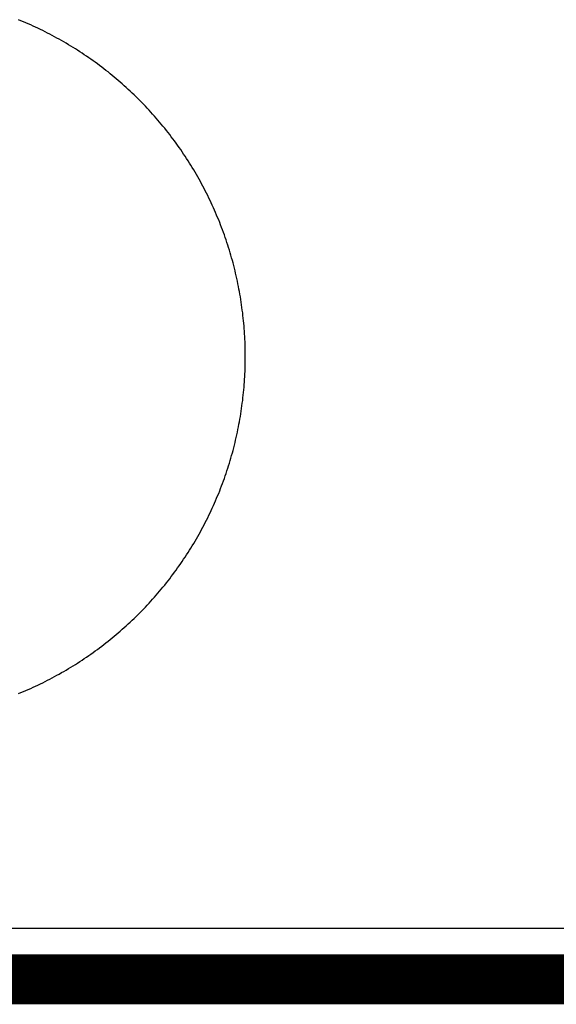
# Model space of a CAD drawing. Header units: millimetres. Extents: x -1.67 to 3.42, y -2.81 to 3.27.
# Tile 4 of 37: x 0.4 to 0.51, y -0.01 to 0.19. Entities that reach past the tile are written whole.
import ezdxf

# ---------------------------------------------------------------- set-up
doc = ezdxf.new("R2010")
doc.units = ezdxf.units.MM
doc.header["$MEASUREMENT"] = 0
for name, color, linetype in [('BottomLayer', 5, 'Continuous'), ('BottomSolder', 6, 'Continuous'), ('Mechanical1', 6, 'Continuous'), ('TopLayer', 1, 'Continuous'), ('TopSolder', 216, 'Continuous')]:
    doc.layers.add(name, color=color, linetype=linetype)

msp = doc.modelspace()

# ---------------------------------------------------------------- linework, layer by layer
at = {"layer": 'BottomLayer'}
for p, q in [((0.39943, 0.19243), (0.39894, 0.19264)), ((0.39993, 0.19223), (0.39943, 0.19243)), ((0.40042, 0.19202), (0.39993, 0.19223)), ((0.40091, 0.1918), (0.40042, 0.19202)), ((0.4014, 0.19159), (0.40091, 0.1918)), ((0.40189, 0.19136), (0.4014, 0.19159)), ((0.40237, 0.19114), (0.40189, 0.19136)), ((0.40286, 0.19091), (0.40237, 0.19114)), ((0.40334, 0.19068), (0.40286, 0.19091)), ((0.40382, 0.19044), (0.40334, 0.19068)), ((0.4043, 0.1902), (0.40382, 0.19044)), ((0.40478, 0.18996), (0.4043, 0.1902)), ((0.40526, 0.18972), (0.40478, 0.18996)), ((0.40573, 0.18947), (0.40526, 0.18972)), ((0.4062, 0.18921), (0.40573, 0.18947)), ((0.40667, 0.18896), (0.4062, 0.18921)), ((0.40714, 0.1887), (0.40667, 0.18896)), ((0.40761, 0.18843), (0.40714, 0.1887)), ((0.40807, 0.18817), (0.40761, 0.18843)), ((0.40854, 0.1879), (0.40807, 0.18817)), ((0.409, 0.18762), (0.40854, 0.1879)), ((0.40945, 0.18735), (0.409, 0.18762)), ((0.40991, 0.18707), (0.40945, 0.18735)), ((0.41037, 0.18678), (0.40991, 0.18707)), ((0.41082, 0.1865), (0.41037, 0.18678)), ((0.41127, 0.18621), (0.41082, 0.1865)), ((0.41172, 0.18591), (0.41127, 0.18621)), ((0.41216, 0.18561), (0.41172, 0.18591)), ((0.41261, 0.18531), (0.41216, 0.18561)), ((0.41305, 0.18501), (0.41261, 0.18531)), ((0.41349, 0.1847), (0.41305, 0.18501)), ((0.41392, 0.1844), (0.41349, 0.1847)), ((0.41436, 0.18408), (0.41392, 0.1844)), ((0.41479, 0.18377), (0.41436, 0.18408)), ((0.41522, 0.18345), (0.41479, 0.18377)), ((0.41565, 0.18312), (0.41522, 0.18345)), ((0.41608, 0.1828), (0.41565, 0.18312)), ((0.4165, 0.18247), (0.41608, 0.1828)), ((0.41692, 0.18214), (0.4165, 0.18247)), ((0.41734, 0.1818), (0.41692, 0.18214)), ((0.41775, 0.18146), (0.41734, 0.1818)), ((0.41817, 0.18112), (0.41775, 0.18146)), ((0.41858, 0.18078), (0.41817, 0.18112)), ((0.41898, 0.18043), (0.41858, 0.18078)), ((0.41939, 0.18008), (0.41898, 0.18043)), ((0.41979, 0.17973), (0.41939, 0.18008)), ((0.42019, 0.17937), (0.41979, 0.17973)), ((0.42059, 0.17901), (0.42019, 0.17937)), ((0.42099, 0.17865), (0.42059, 0.17901)), ((0.42138, 0.17829), (0.42099, 0.17865)), ((0.42177, 0.17792), (0.42138, 0.17829)), ((0.42216, 0.17755), (0.42177, 0.17792)), ((0.42254, 0.17718), (0.42216, 0.17755)), ((0.42292, 0.1768), (0.42254, 0.17718)), ((0.4233, 0.17642), (0.42292, 0.1768)), ((0.42368, 0.17604), (0.4233, 0.17642)), ((0.42405, 0.17566), (0.42368, 0.17604)), ((0.42442, 0.17527), (0.42405, 0.17566)), ((0.42479, 0.17488), (0.42442, 0.17527)), ((0.42515, 0.17449), (0.42479, 0.17488)), ((0.42551, 0.17409), (0.42515, 0.17449)), ((0.42587, 0.17369), (0.42551, 0.17409)), ((0.42623, 0.17329), (0.42587, 0.17369)), ((0.42658, 0.17289), (0.42623, 0.17329)), ((0.42693, 0.17248), (0.42658, 0.17289)), ((0.42728, 0.17208), (0.42693, 0.17248)), ((0.42762, 0.17167), (0.42728, 0.17208)), ((0.42796, 0.17125), (0.42762, 0.17167)), ((0.4283, 0.17084), (0.42796, 0.17125)), ((0.42864, 0.17042), (0.4283, 0.17084)), ((0.42897, 0.17), (0.42864, 0.17042)), ((0.4293, 0.16958), (0.42897, 0.17)), ((0.42962, 0.16915), (0.4293, 0.16958)), ((0.42995, 0.16872), (0.42962, 0.16915)), ((0.43027, 0.16829), (0.42995, 0.16872)), ((0.43058, 0.16786), (0.43027, 0.16829)), ((0.43089, 0.16742), (0.43058, 0.16786)), ((0.4312, 0.16699), (0.43089, 0.16742)), ((0.43151, 0.16655), (0.4312, 0.16699)), ((0.43181, 0.16611), (0.43151, 0.16655)), ((0.43211, 0.16566), (0.43181, 0.16611)), ((0.43241, 0.16522), (0.43211, 0.16566)), ((0.43271, 0.16477), (0.43241, 0.16522)), ((0.433, 0.16432), (0.43271, 0.16477)), ((0.43328, 0.16387), (0.433, 0.16432)), ((0.43357, 0.16341), (0.43328, 0.16387)), ((0.43385, 0.16295), (0.43357, 0.16341)), ((0.43412, 0.1625), (0.43385, 0.16295)), ((0.4344, 0.16204), (0.43412, 0.1625)), ((0.43467, 0.16157), (0.4344, 0.16204)), ((0.43493, 0.16111), (0.43467, 0.16157)), ((0.4352, 0.16064), (0.43493, 0.16111)), ((0.43546, 0.16017), (0.4352, 0.16064)), ((0.43571, 0.1597), (0.43546, 0.16017)), ((0.43597, 0.15923), (0.43571, 0.1597)), ((0.43622, 0.15876), (0.43597, 0.15923)), ((0.43646, 0.15828), (0.43622, 0.15876)), ((0.4367, 0.1578), (0.43646, 0.15828)), ((0.43694, 0.15732), (0.4367, 0.1578)), ((0.43718, 0.15684), (0.43694, 0.15732)), ((0.43741, 0.15636), (0.43718, 0.15684)), ((0.43764, 0.15587), (0.43741, 0.15636)), ((0.43786, 0.15539), (0.43764, 0.15587)), ((0.43809, 0.1549), (0.43786, 0.15539)), ((0.4383, 0.15441), (0.43809, 0.1549)), ((0.43852, 0.15392), (0.4383, 0.15441)), ((0.43873, 0.15343), (0.43852, 0.15392)), ((0.43893, 0.15293), (0.43873, 0.15343)), ((0.43914, 0.15244), (0.43893, 0.15293)), ((0.43934, 0.15194), (0.43914, 0.15244)), ((0.43953, 0.15144), (0.43934, 0.15194)), ((0.43973, 0.15094), (0.43953, 0.15144)), ((0.43991, 0.15044), (0.43973, 0.15094)), ((0.4401, 0.14994), (0.43991, 0.15044)), ((0.44028, 0.14943), (0.4401, 0.14994)), ((0.44046, 0.14893), (0.44028, 0.14943)), ((0.44063, 0.14842), (0.44046, 0.14893)), ((0.4408, 0.14791), (0.44063, 0.14842)), ((0.44097, 0.1474), (0.4408, 0.14791)), ((0.44113, 0.14689), (0.44097, 0.1474)), ((0.44129, 0.14638), (0.44113, 0.14689)), ((0.44144, 0.14587), (0.44129, 0.14638)), ((0.4416, 0.14535), (0.44144, 0.14587)), ((0.44174, 0.14484), (0.4416, 0.14535)), ((0.44189, 0.14432), (0.44174, 0.14484)), ((0.44203, 0.14381), (0.44189, 0.14432)), ((0.44216, 0.14329), (0.44203, 0.14381)), ((0.44229, 0.14277), (0.44216, 0.14329)), ((0.44242, 0.14225), (0.44229, 0.14277)), ((0.44255, 0.14173), (0.44242, 0.14225)), ((0.44267, 0.1412), (0.44255, 0.14173)), ((0.44279, 0.14068), (0.44267, 0.1412)), ((0.4429, 0.14016), (0.44279, 0.14068)), ((0.44301, 0.13963), (0.4429, 0.14016)), ((0.44311, 0.13911), (0.44301, 0.13963)), ((0.44322, 0.13858), (0.44311, 0.13911)), ((0.44331, 0.13806), (0.44322, 0.13858)), ((0.44341, 0.13753), (0.44331, 0.13806)), ((0.4435, 0.137), (0.44341, 0.13753)), ((0.44358, 0.13647), (0.4435, 0.137)), ((0.44367, 0.13594), (0.44358, 0.13647)), ((0.44374, 0.13541), (0.44367, 0.13594)), ((0.44382, 0.13488), (0.44374, 0.13541)), ((0.44389, 0.13435), (0.44382, 0.13488)), ((0.44396, 0.13382), (0.44389, 0.13435)), ((0.44402, 0.13329), (0.44396, 0.13382)), ((0.44408, 0.13275), (0.44402, 0.13329)), ((0.44413, 0.13222), (0.44408, 0.13275)), ((0.44418, 0.13169), (0.44413, 0.13222)), ((0.44423, 0.13115), (0.44418, 0.13169)), ((0.44427, 0.13062), (0.44423, 0.13115)), ((0.44431, 0.13009), (0.44427, 0.13062)), ((0.44435, 0.12955), (0.44431, 0.13009)), ((0.44438, 0.12902), (0.44435, 0.12955)), ((0.44441, 0.12848), (0.44438, 0.12902)), ((0.44443, 0.12795), (0.44441, 0.12848)), ((0.44445, 0.12741), (0.44443, 0.12795)), ((0.44447, 0.12687), (0.44445, 0.12741)), ((0.44448, 0.12634), (0.44447, 0.12687)), ((0.44449, 0.1258), (0.44448, 0.12634)), ((0.44449, 0.12527), (0.44449, 0.1258)), ((0.44449, 0.12473), (0.44449, 0.12527)), ((0.44449, 0.1242), (0.44449, 0.12473)), ((0.44443, 0.12205), (0.44445, 0.12259)), ((0.44445, 0.12259), (0.44447, 0.12312)), ((0.44447, 0.12312), (0.44448, 0.12366)), ((0.44448, 0.12366), (0.44449, 0.1242)), ((0.44435, 0.12045), (0.44438, 0.12098)), ((0.44438, 0.12098), (0.44441, 0.12152)), ((0.44441, 0.12152), (0.44443, 0.12205)), ((0.44418, 0.11831), (0.44423, 0.11885)), ((0.44423, 0.11885), (0.44427, 0.11938)), ((0.44427, 0.11938), (0.44431, 0.11991)), ((0.44431, 0.11991), (0.44435, 0.12045)), ((0.44396, 0.11618), (0.44402, 0.11671)), ((0.44402, 0.11671), (0.44408, 0.11725)), ((0.44408, 0.11725), (0.44413, 0.11778)), ((0.44413, 0.11778), (0.44418, 0.11831)), ((0.44374, 0.11459), (0.44382, 0.11512)), ((0.44382, 0.11512), (0.44389, 0.11565)), ((0.44389, 0.11565), (0.44396, 0.11618)), ((0.44341, 0.11247), (0.4435, 0.113)), ((0.4435, 0.113), (0.44358, 0.11353)), ((0.44358, 0.11353), (0.44367, 0.11406)), ((0.44367, 0.11406), (0.44374, 0.11459)), ((0.44301, 0.11037), (0.44311, 0.11089)), ((0.44311, 0.11089), (0.44322, 0.11142)), ((0.44322, 0.11142), (0.44331, 0.11194)), ((0.44331, 0.11194), (0.44341, 0.11247)), ((0.44255, 0.10827), (0.44267, 0.1088)), ((0.44267, 0.1088), (0.44279, 0.10932)), ((0.44279, 0.10932), (0.4429, 0.10984)), ((0.4429, 0.10984), (0.44301, 0.11037)), ((0.44216, 0.10671), (0.44229, 0.10723)), ((0.44229, 0.10723), (0.44242, 0.10775)), ((0.44242, 0.10775), (0.44255, 0.10827)), ((0.4416, 0.10465), (0.44174, 0.10516)), ((0.44174, 0.10516), (0.44189, 0.10568)), ((0.44189, 0.10568), (0.44203, 0.10619)), ((0.44203, 0.10619), (0.44216, 0.10671)), ((0.44097, 0.1026), (0.44113, 0.10311)), ((0.44113, 0.10311), (0.44129, 0.10362)), ((0.44129, 0.10362), (0.44144, 0.10413)), ((0.44144, 0.10413), (0.4416, 0.10465)), ((0.44028, 0.10057), (0.44046, 0.10107)), ((0.44046, 0.10107), (0.44063, 0.10158)), ((0.44063, 0.10158), (0.4408, 0.10209)), ((0.4408, 0.10209), (0.44097, 0.1026)), ((0.43953, 0.09856), (0.43973, 0.09906)), ((0.43973, 0.09906), (0.43991, 0.09956)), ((0.43991, 0.09956), (0.4401, 0.10006)), ((0.4401, 0.10006), (0.44028, 0.10057)), ((0.43873, 0.09657), (0.43893, 0.09707)), ((0.43893, 0.09707), (0.43914, 0.09756)), ((0.43914, 0.09756), (0.43934, 0.09806)), ((0.43934, 0.09806), (0.43953, 0.09856)), ((0.43786, 0.09461), (0.43809, 0.0951)), ((0.43809, 0.0951), (0.4383, 0.09559)), ((0.4383, 0.09559), (0.43852, 0.09608)), ((0.43852, 0.09608), (0.43873, 0.09657)), ((0.43694, 0.09268), (0.43718, 0.09316)), ((0.43718, 0.09316), (0.43741, 0.09364)), ((0.43741, 0.09364), (0.43764, 0.09413)), ((0.43764, 0.09413), (0.43786, 0.09461)), ((0.43597, 0.09077), (0.43622, 0.09124)), ((0.43622, 0.09124), (0.43646, 0.09172)), ((0.43646, 0.09172), (0.4367, 0.0922)), ((0.4367, 0.0922), (0.43694, 0.09268)), ((0.43493, 0.08889), (0.4352, 0.08936)), ((0.4352, 0.08936), (0.43546, 0.08983)), ((0.43546, 0.08983), (0.43571, 0.0903)), ((0.43571, 0.0903), (0.43597, 0.09077)), ((0.43357, 0.08659), (0.43385, 0.08705)), ((0.43385, 0.08705), (0.43412, 0.0875)), ((0.43412, 0.0875), (0.4344, 0.08796)), ((0.4344, 0.08796), (0.43467, 0.08843)), ((0.43467, 0.08843), (0.43493, 0.08889)), ((0.43241, 0.08478), (0.43271, 0.08523)), ((0.43271, 0.08523), (0.433, 0.08568)), ((0.433, 0.08568), (0.43328, 0.08613)), ((0.43328, 0.08613), (0.43357, 0.08659)), ((0.43089, 0.08258), (0.4312, 0.08301)), ((0.4312, 0.08301), (0.43151, 0.08345)), ((0.43151, 0.08345), (0.43181, 0.08389)), ((0.43181, 0.08389), (0.43211, 0.08434)), ((0.43211, 0.08434), (0.43241, 0.08478)), ((0.42962, 0.08085), (0.42995, 0.08128)), ((0.42995, 0.08128), (0.43027, 0.08171)), ((0.43027, 0.08171), (0.43058, 0.08214)), ((0.43058, 0.08214), (0.43089, 0.08258)), ((0.42796, 0.07875), (0.4283, 0.07916)), ((0.4283, 0.07916), (0.42864, 0.07958)), ((0.42864, 0.07958), (0.42897, 0.08)), ((0.42897, 0.08), (0.4293, 0.08042)), ((0.4293, 0.08042), (0.42962, 0.08085)), ((0.42623, 0.07671), (0.42658, 0.07711)), ((0.42658, 0.07711), (0.42693, 0.07752)), ((0.42693, 0.07752), (0.42728, 0.07792)), ((0.42728, 0.07792), (0.42762, 0.07833)), ((0.42762, 0.07833), (0.42796, 0.07875)), ((0.42442, 0.07473), (0.42479, 0.07512)), ((0.42479, 0.07512), (0.42515, 0.07551)), ((0.42515, 0.07551), (0.42551, 0.07591)), ((0.42551, 0.07591), (0.42587, 0.07631)), ((0.42587, 0.07631), (0.42623, 0.07671)), ((0.42254, 0.07282), (0.42292, 0.0732)), ((0.42292, 0.0732), (0.4233, 0.07358)), ((0.4233, 0.07358), (0.42368, 0.07396)), ((0.42368, 0.07396), (0.42405, 0.07434)), ((0.42405, 0.07434), (0.42442, 0.07473)), ((0.42059, 0.07099), (0.42099, 0.07135)), ((0.42099, 0.07135), (0.42138, 0.07171)), ((0.42138, 0.07171), (0.42177, 0.07208)), ((0.42177, 0.07208), (0.42216, 0.07245)), ((0.42216, 0.07245), (0.42254, 0.07282)), ((0.41817, 0.06888), (0.41858, 0.06922)), ((0.41858, 0.06922), (0.41898, 0.06957)), ((0.41898, 0.06957), (0.41939, 0.06992)), ((0.41939, 0.06992), (0.41979, 0.07027)), ((0.41979, 0.07027), (0.42019, 0.07063)), ((0.42019, 0.07063), (0.42059, 0.07099)), ((0.41565, 0.06688), (0.41608, 0.0672)), ((0.41608, 0.0672), (0.4165, 0.06753)), ((0.4165, 0.06753), (0.41692, 0.06786)), ((0.41692, 0.06786), (0.41734, 0.0682)), ((0.41734, 0.0682), (0.41775, 0.06854)), ((0.41775, 0.06854), (0.41817, 0.06888)), ((0.41305, 0.06499), (0.41349, 0.0653)), ((0.41349, 0.0653), (0.41392, 0.0656)), ((0.41392, 0.0656), (0.41436, 0.06592)), ((0.41436, 0.06592), (0.41479, 0.06623)), ((0.41479, 0.06623), (0.41522, 0.06655)), ((0.41522, 0.06655), (0.41565, 0.06688)), ((0.41037, 0.06322), (0.41082, 0.0635)), ((0.41082, 0.0635), (0.41127, 0.06379)), ((0.41127, 0.06379), (0.41172, 0.06409)), ((0.41172, 0.06409), (0.41216, 0.06439)), ((0.41216, 0.06439), (0.41261, 0.06469)), ((0.41261, 0.06469), (0.41305, 0.06499)), ((0.40667, 0.06104), (0.40714, 0.0613)), ((0.40714, 0.0613), (0.40761, 0.06157)), ((0.40761, 0.06157), (0.40807, 0.06183)), ((0.40807, 0.06183), (0.40854, 0.0621)), ((0.40854, 0.0621), (0.409, 0.06238)), ((0.409, 0.06238), (0.40945, 0.06265)), ((0.40945, 0.06265), (0.40991, 0.06293)), ((0.40991, 0.06293), (0.41037, 0.06322)), ((0.40286, 0.05909), (0.40334, 0.05932)), ((0.40334, 0.05932), (0.40382, 0.05956)), ((0.40382, 0.05956), (0.4043, 0.0598)), ((0.4043, 0.0598), (0.40478, 0.06004)), ((0.40478, 0.06004), (0.40526, 0.06028)), ((0.40526, 0.06028), (0.40573, 0.06053)), ((0.40573, 0.06053), (0.4062, 0.06079)), ((0.4062, 0.06079), (0.40667, 0.06104)), ((0.39894, 0.05736), (0.39943, 0.05757)), ((0.39943, 0.05757), (0.39993, 0.05777)), ((0.39993, 0.05777), (0.40042, 0.05798)), ((0.40042, 0.05798), (0.40091, 0.0582)), ((0.40091, 0.0582), (0.4014, 0.05841)), ((0.4014, 0.05841), (0.40189, 0.05864)), ((0.40189, 0.05864), (0.40237, 0.05886)), ((0.40237, 0.05886), (0.40286, 0.05909)), ((1.4898, 0.0102), (0.0102, 0.0102))]:
    msp.add_line(p, q, dxfattribs=at)
at = {"layer": 'BottomSolder'}
msp.add_line((1.5, 0), (0, 0), dxfattribs=at)
at = {"layer": 'Mechanical1', "const_width": 0.01}
msp.add_lwpolyline([(0, 0), (1.5, 0)], dxfattribs=at)
at = {"layer": 'TopLayer'}
for p, q in [((0.39943, 0.19243), (0.39894, 0.19264)), ((0.39993, 0.19223), (0.39943, 0.19243)), ((0.40042, 0.19202), (0.39993, 0.19223)), ((0.40091, 0.1918), (0.40042, 0.19202)), ((0.4014, 0.19159), (0.40091, 0.1918)), ((0.40189, 0.19136), (0.4014, 0.19159)), ((0.40237, 0.19114), (0.40189, 0.19136)), ((0.40286, 0.19091), (0.40237, 0.19114)), ((0.40334, 0.19068), (0.40286, 0.19091)), ((0.40382, 0.19044), (0.40334, 0.19068)), ((0.4043, 0.1902), (0.40382, 0.19044)), ((0.40478, 0.18996), (0.4043, 0.1902)), ((0.40526, 0.18972), (0.40478, 0.18996)), ((0.40573, 0.18947), (0.40526, 0.18972)), ((0.4062, 0.18921), (0.40573, 0.18947)), ((0.40667, 0.18896), (0.4062, 0.18921)), ((0.40714, 0.1887), (0.40667, 0.18896)), ((0.40761, 0.18843), (0.40714, 0.1887)), ((0.40807, 0.18817), (0.40761, 0.18843)), ((0.40854, 0.1879), (0.40807, 0.18817)), ((0.409, 0.18762), (0.40854, 0.1879)), ((0.40945, 0.18735), (0.409, 0.18762)), ((0.40991, 0.18707), (0.40945, 0.18735)), ((0.41037, 0.18678), (0.40991, 0.18707)), ((0.41082, 0.1865), (0.41037, 0.18678)), ((0.41127, 0.18621), (0.41082, 0.1865)), ((0.41172, 0.18591), (0.41127, 0.18621)), ((0.41216, 0.18561), (0.41172, 0.18591)), ((0.41261, 0.18531), (0.41216, 0.18561)), ((0.41305, 0.18501), (0.41261, 0.18531)), ((0.41349, 0.1847), (0.41305, 0.18501)), ((0.41392, 0.1844), (0.41349, 0.1847)), ((0.41436, 0.18408), (0.41392, 0.1844)), ((0.41479, 0.18377), (0.41436, 0.18408)), ((0.41522, 0.18345), (0.41479, 0.18377)), ((0.41565, 0.18312), (0.41522, 0.18345)), ((0.41608, 0.1828), (0.41565, 0.18312)), ((0.4165, 0.18247), (0.41608, 0.1828)), ((0.41692, 0.18214), (0.4165, 0.18247)), ((0.41734, 0.1818), (0.41692, 0.18214)), ((0.41775, 0.18146), (0.41734, 0.1818)), ((0.41817, 0.18112), (0.41775, 0.18146)), ((0.41858, 0.18078), (0.41817, 0.18112)), ((0.41898, 0.18043), (0.41858, 0.18078)), ((0.41939, 0.18008), (0.41898, 0.18043)), ((0.41979, 0.17973), (0.41939, 0.18008)), ((0.42019, 0.17937), (0.41979, 0.17973)), ((0.42059, 0.17901), (0.42019, 0.17937)), ((0.42099, 0.17865), (0.42059, 0.17901)), ((0.42138, 0.17829), (0.42099, 0.17865)), ((0.42177, 0.17792), (0.42138, 0.17829)), ((0.42216, 0.17755), (0.42177, 0.17792)), ((0.42254, 0.17718), (0.42216, 0.17755)), ((0.42292, 0.1768), (0.42254, 0.17718)), ((0.4233, 0.17642), (0.42292, 0.1768)), ((0.42368, 0.17604), (0.4233, 0.17642)), ((0.42405, 0.17566), (0.42368, 0.17604)), ((0.42442, 0.17527), (0.42405, 0.17566)), ((0.42479, 0.17488), (0.42442, 0.17527)), ((0.42515, 0.17449), (0.42479, 0.17488)), ((0.42551, 0.17409), (0.42515, 0.17449)), ((0.42587, 0.17369), (0.42551, 0.17409)), ((0.42623, 0.17329), (0.42587, 0.17369)), ((0.42658, 0.17289), (0.42623, 0.17329)), ((0.42693, 0.17248), (0.42658, 0.17289)), ((0.42728, 0.17208), (0.42693, 0.17248)), ((0.42762, 0.17167), (0.42728, 0.17208)), ((0.42796, 0.17125), (0.42762, 0.17167)), ((0.4283, 0.17084), (0.42796, 0.17125)), ((0.42864, 0.17042), (0.4283, 0.17084)), ((0.42897, 0.17), (0.42864, 0.17042)), ((0.4293, 0.16958), (0.42897, 0.17)), ((0.42962, 0.16915), (0.4293, 0.16958)), ((0.42995, 0.16872), (0.42962, 0.16915)), ((0.43027, 0.16829), (0.42995, 0.16872)), ((0.43058, 0.16786), (0.43027, 0.16829)), ((0.43089, 0.16742), (0.43058, 0.16786)), ((0.4312, 0.16699), (0.43089, 0.16742)), ((0.43151, 0.16655), (0.4312, 0.16699)), ((0.43181, 0.16611), (0.43151, 0.16655)), ((0.43211, 0.16566), (0.43181, 0.16611)), ((0.43241, 0.16522), (0.43211, 0.16566)), ((0.43271, 0.16477), (0.43241, 0.16522)), ((0.433, 0.16432), (0.43271, 0.16477)), ((0.43328, 0.16387), (0.433, 0.16432)), ((0.43357, 0.16341), (0.43328, 0.16387)), ((0.43385, 0.16295), (0.43357, 0.16341)), ((0.43412, 0.1625), (0.43385, 0.16295)), ((0.4344, 0.16204), (0.43412, 0.1625)), ((0.43467, 0.16157), (0.4344, 0.16204)), ((0.43493, 0.16111), (0.43467, 0.16157)), ((0.4352, 0.16064), (0.43493, 0.16111)), ((0.43546, 0.16017), (0.4352, 0.16064)), ((0.43571, 0.1597), (0.43546, 0.16017)), ((0.43597, 0.15923), (0.43571, 0.1597)), ((0.43622, 0.15876), (0.43597, 0.15923)), ((0.43646, 0.15828), (0.43622, 0.15876)), ((0.4367, 0.1578), (0.43646, 0.15828)), ((0.43694, 0.15732), (0.4367, 0.1578)), ((0.43718, 0.15684), (0.43694, 0.15732)), ((0.43741, 0.15636), (0.43718, 0.15684)), ((0.43764, 0.15587), (0.43741, 0.15636)), ((0.43786, 0.15539), (0.43764, 0.15587)), ((0.43809, 0.1549), (0.43786, 0.15539)), ((0.4383, 0.15441), (0.43809, 0.1549)), ((0.43852, 0.15392), (0.4383, 0.15441)), ((0.43873, 0.15343), (0.43852, 0.15392)), ((0.43893, 0.15293), (0.43873, 0.15343)), ((0.43914, 0.15244), (0.43893, 0.15293)), ((0.43934, 0.15194), (0.43914, 0.15244)), ((0.43953, 0.15144), (0.43934, 0.15194)), ((0.43973, 0.15094), (0.43953, 0.15144)), ((0.43991, 0.15044), (0.43973, 0.15094)), ((0.4401, 0.14994), (0.43991, 0.15044)), ((0.44028, 0.14943), (0.4401, 0.14994)), ((0.44046, 0.14893), (0.44028, 0.14943)), ((0.44063, 0.14842), (0.44046, 0.14893)), ((0.4408, 0.14791), (0.44063, 0.14842)), ((0.44097, 0.1474), (0.4408, 0.14791)), ((0.44113, 0.14689), (0.44097, 0.1474)), ((0.44129, 0.14638), (0.44113, 0.14689)), ((0.44144, 0.14587), (0.44129, 0.14638)), ((0.4416, 0.14535), (0.44144, 0.14587)), ((0.44174, 0.14484), (0.4416, 0.14535)), ((0.44189, 0.14432), (0.44174, 0.14484)), ((0.44203, 0.14381), (0.44189, 0.14432)), ((0.44216, 0.14329), (0.44203, 0.14381)), ((0.44229, 0.14277), (0.44216, 0.14329)), ((0.44242, 0.14225), (0.44229, 0.14277)), ((0.44255, 0.14173), (0.44242, 0.14225)), ((0.44267, 0.1412), (0.44255, 0.14173)), ((0.44279, 0.14068), (0.44267, 0.1412)), ((0.4429, 0.14016), (0.44279, 0.14068)), ((0.44301, 0.13963), (0.4429, 0.14016)), ((0.44311, 0.13911), (0.44301, 0.13963)), ((0.44322, 0.13858), (0.44311, 0.13911)), ((0.44331, 0.13806), (0.44322, 0.13858)), ((0.44341, 0.13753), (0.44331, 0.13806)), ((0.4435, 0.137), (0.44341, 0.13753)), ((0.44358, 0.13647), (0.4435, 0.137)), ((0.44367, 0.13594), (0.44358, 0.13647)), ((0.44374, 0.13541), (0.44367, 0.13594)), ((0.44382, 0.13488), (0.44374, 0.13541)), ((0.44389, 0.13435), (0.44382, 0.13488)), ((0.44396, 0.13382), (0.44389, 0.13435)), ((0.44402, 0.13329), (0.44396, 0.13382)), ((0.44408, 0.13275), (0.44402, 0.13329)), ((0.44413, 0.13222), (0.44408, 0.13275)), ((0.44418, 0.13169), (0.44413, 0.13222)), ((0.44423, 0.13115), (0.44418, 0.13169)), ((0.44427, 0.13062), (0.44423, 0.13115)), ((0.44431, 0.13009), (0.44427, 0.13062)), ((0.44435, 0.12955), (0.44431, 0.13009)), ((0.44438, 0.12902), (0.44435, 0.12955)), ((0.44441, 0.12848), (0.44438, 0.12902)), ((0.44443, 0.12795), (0.44441, 0.12848)), ((0.44445, 0.12741), (0.44443, 0.12795)), ((0.44447, 0.12687), (0.44445, 0.12741)), ((0.44448, 0.12634), (0.44447, 0.12687)), ((0.44449, 0.1258), (0.44448, 0.12634)), ((0.44449, 0.12527), (0.44449, 0.1258)), ((0.44449, 0.12473), (0.44449, 0.12527)), ((0.44449, 0.1242), (0.44449, 0.12473)), ((0.44443, 0.12205), (0.44445, 0.12259)), ((0.44445, 0.12259), (0.44447, 0.12312)), ((0.44447, 0.12312), (0.44448, 0.12366)), ((0.44448, 0.12366), (0.44449, 0.1242)), ((0.44435, 0.12045), (0.44438, 0.12098)), ((0.44438, 0.12098), (0.44441, 0.12152)), ((0.44441, 0.12152), (0.44443, 0.12205)), ((0.44418, 0.11831), (0.44423, 0.11885)), ((0.44423, 0.11885), (0.44427, 0.11938)), ((0.44427, 0.11938), (0.44431, 0.11991)), ((0.44431, 0.11991), (0.44435, 0.12045)), ((0.44396, 0.11618), (0.44402, 0.11671)), ((0.44402, 0.11671), (0.44408, 0.11725)), ((0.44408, 0.11725), (0.44413, 0.11778)), ((0.44413, 0.11778), (0.44418, 0.11831)), ((0.44374, 0.11459), (0.44382, 0.11512)), ((0.44382, 0.11512), (0.44389, 0.11565)), ((0.44389, 0.11565), (0.44396, 0.11618)), ((0.44341, 0.11247), (0.4435, 0.113)), ((0.4435, 0.113), (0.44358, 0.11353)), ((0.44358, 0.11353), (0.44367, 0.11406)), ((0.44367, 0.11406), (0.44374, 0.11459)), ((0.44301, 0.11037), (0.44311, 0.11089)), ((0.44311, 0.11089), (0.44322, 0.11142)), ((0.44322, 0.11142), (0.44331, 0.11194)), ((0.44331, 0.11194), (0.44341, 0.11247)), ((0.44255, 0.10827), (0.44267, 0.1088)), ((0.44267, 0.1088), (0.44279, 0.10932)), ((0.44279, 0.10932), (0.4429, 0.10984)), ((0.4429, 0.10984), (0.44301, 0.11037)), ((0.44216, 0.10671), (0.44229, 0.10723)), ((0.44229, 0.10723), (0.44242, 0.10775)), ((0.44242, 0.10775), (0.44255, 0.10827)), ((0.4416, 0.10465), (0.44174, 0.10516)), ((0.44174, 0.10516), (0.44189, 0.10568)), ((0.44189, 0.10568), (0.44203, 0.10619)), ((0.44203, 0.10619), (0.44216, 0.10671)), ((0.44097, 0.1026), (0.44113, 0.10311)), ((0.44113, 0.10311), (0.44129, 0.10362)), ((0.44129, 0.10362), (0.44144, 0.10413)), ((0.44144, 0.10413), (0.4416, 0.10465)), ((0.44028, 0.10057), (0.44046, 0.10107)), ((0.44046, 0.10107), (0.44063, 0.10158)), ((0.44063, 0.10158), (0.4408, 0.10209)), ((0.4408, 0.10209), (0.44097, 0.1026)), ((0.43953, 0.09856), (0.43973, 0.09906)), ((0.43973, 0.09906), (0.43991, 0.09956)), ((0.43991, 0.09956), (0.4401, 0.10006)), ((0.4401, 0.10006), (0.44028, 0.10057)), ((0.43873, 0.09657), (0.43893, 0.09707)), ((0.43893, 0.09707), (0.43914, 0.09756)), ((0.43914, 0.09756), (0.43934, 0.09806)), ((0.43934, 0.09806), (0.43953, 0.09856)), ((0.43786, 0.09461), (0.43809, 0.0951)), ((0.43809, 0.0951), (0.4383, 0.09559)), ((0.4383, 0.09559), (0.43852, 0.09608)), ((0.43852, 0.09608), (0.43873, 0.09657)), ((0.43694, 0.09268), (0.43718, 0.09316)), ((0.43718, 0.09316), (0.43741, 0.09364)), ((0.43741, 0.09364), (0.43764, 0.09413)), ((0.43764, 0.09413), (0.43786, 0.09461)), ((0.43597, 0.09077), (0.43622, 0.09124)), ((0.43622, 0.09124), (0.43646, 0.09172)), ((0.43646, 0.09172), (0.4367, 0.0922)), ((0.4367, 0.0922), (0.43694, 0.09268)), ((0.43493, 0.08889), (0.4352, 0.08936)), ((0.4352, 0.08936), (0.43546, 0.08983)), ((0.43546, 0.08983), (0.43571, 0.0903)), ((0.43571, 0.0903), (0.43597, 0.09077)), ((0.43357, 0.08659), (0.43385, 0.08705)), ((0.43385, 0.08705), (0.43412, 0.0875)), ((0.43412, 0.0875), (0.4344, 0.08796)), ((0.4344, 0.08796), (0.43467, 0.08843)), ((0.43467, 0.08843), (0.43493, 0.08889)), ((0.43241, 0.08478), (0.43271, 0.08523)), ((0.43271, 0.08523), (0.433, 0.08568)), ((0.433, 0.08568), (0.43328, 0.08613)), ((0.43328, 0.08613), (0.43357, 0.08659)), ((0.43089, 0.08258), (0.4312, 0.08301)), ((0.4312, 0.08301), (0.43151, 0.08345)), ((0.43151, 0.08345), (0.43181, 0.08389)), ((0.43181, 0.08389), (0.43211, 0.08434)), ((0.43211, 0.08434), (0.43241, 0.08478)), ((0.42962, 0.08085), (0.42995, 0.08128)), ((0.42995, 0.08128), (0.43027, 0.08171)), ((0.43027, 0.08171), (0.43058, 0.08214)), ((0.43058, 0.08214), (0.43089, 0.08258)), ((0.42796, 0.07875), (0.4283, 0.07916)), ((0.4283, 0.07916), (0.42864, 0.07958)), ((0.42864, 0.07958), (0.42897, 0.08)), ((0.42897, 0.08), (0.4293, 0.08042)), ((0.4293, 0.08042), (0.42962, 0.08085)), ((0.42623, 0.07671), (0.42658, 0.07711)), ((0.42658, 0.07711), (0.42693, 0.07752)), ((0.42693, 0.07752), (0.42728, 0.07792)), ((0.42728, 0.07792), (0.42762, 0.07833)), ((0.42762, 0.07833), (0.42796, 0.07875)), ((0.42442, 0.07473), (0.42479, 0.07512)), ((0.42479, 0.07512), (0.42515, 0.07551)), ((0.42515, 0.07551), (0.42551, 0.07591)), ((0.42551, 0.07591), (0.42587, 0.07631)), ((0.42587, 0.07631), (0.42623, 0.07671)), ((0.42254, 0.07282), (0.42292, 0.0732)), ((0.42292, 0.0732), (0.4233, 0.07358)), ((0.4233, 0.07358), (0.42368, 0.07396)), ((0.42368, 0.07396), (0.42405, 0.07434)), ((0.42405, 0.07434), (0.42442, 0.07473)), ((0.42059, 0.07099), (0.42099, 0.07135)), ((0.42099, 0.07135), (0.42138, 0.07171)), ((0.42138, 0.07171), (0.42177, 0.07208)), ((0.42177, 0.07208), (0.42216, 0.07245)), ((0.42216, 0.07245), (0.42254, 0.07282)), ((0.41817, 0.06888), (0.41858, 0.06922)), ((0.41858, 0.06922), (0.41898, 0.06957)), ((0.41898, 0.06957), (0.41939, 0.06992)), ((0.41939, 0.06992), (0.41979, 0.07027)), ((0.41979, 0.07027), (0.42019, 0.07063)), ((0.42019, 0.07063), (0.42059, 0.07099)), ((0.41565, 0.06688), (0.41608, 0.0672)), ((0.41608, 0.0672), (0.4165, 0.06753)), ((0.4165, 0.06753), (0.41692, 0.06786)), ((0.41692, 0.06786), (0.41734, 0.0682)), ((0.41734, 0.0682), (0.41775, 0.06854)), ((0.41775, 0.06854), (0.41817, 0.06888)), ((0.41305, 0.06499), (0.41349, 0.0653)), ((0.41349, 0.0653), (0.41392, 0.0656)), ((0.41392, 0.0656), (0.41436, 0.06592)), ((0.41436, 0.06592), (0.41479, 0.06623)), ((0.41479, 0.06623), (0.41522, 0.06655)), ((0.41522, 0.06655), (0.41565, 0.06688)), ((0.41037, 0.06322), (0.41082, 0.0635)), ((0.41082, 0.0635), (0.41127, 0.06379)), ((0.41127, 0.06379), (0.41172, 0.06409)), ((0.41172, 0.06409), (0.41216, 0.06439)), ((0.41216, 0.06439), (0.41261, 0.06469)), ((0.41261, 0.06469), (0.41305, 0.06499)), ((0.40667, 0.06104), (0.40714, 0.0613)), ((0.40714, 0.0613), (0.40761, 0.06157)), ((0.40761, 0.06157), (0.40807, 0.06183)), ((0.40807, 0.06183), (0.40854, 0.0621)), ((0.40854, 0.0621), (0.409, 0.06238)), ((0.409, 0.06238), (0.40945, 0.06265)), ((0.40945, 0.06265), (0.40991, 0.06293)), ((0.40991, 0.06293), (0.41037, 0.06322)), ((0.40286, 0.05909), (0.40334, 0.05932)), ((0.40334, 0.05932), (0.40382, 0.05956)), ((0.40382, 0.05956), (0.4043, 0.0598)), ((0.4043, 0.0598), (0.40478, 0.06004)), ((0.40478, 0.06004), (0.40526, 0.06028)), ((0.40526, 0.06028), (0.40573, 0.06053)), ((0.40573, 0.06053), (0.4062, 0.06079)), ((0.4062, 0.06079), (0.40667, 0.06104)), ((0.39894, 0.05736), (0.39943, 0.05757)), ((0.39943, 0.05757), (0.39993, 0.05777)), ((0.39993, 0.05777), (0.40042, 0.05798)), ((0.40042, 0.05798), (0.40091, 0.0582)), ((0.40091, 0.0582), (0.4014, 0.05841)), ((0.4014, 0.05841), (0.40189, 0.05864)), ((0.40189, 0.05864), (0.40237, 0.05886)), ((0.40237, 0.05886), (0.40286, 0.05909)), ((1.4898, 0.0102), (0.0102, 0.0102))]:
    msp.add_line(p, q, dxfattribs=at)
at = {"layer": 'TopSolder'}
msp.add_line((1.5, 0), (0, 0), dxfattribs=at)

doc.saveas('drawing.dxf')
